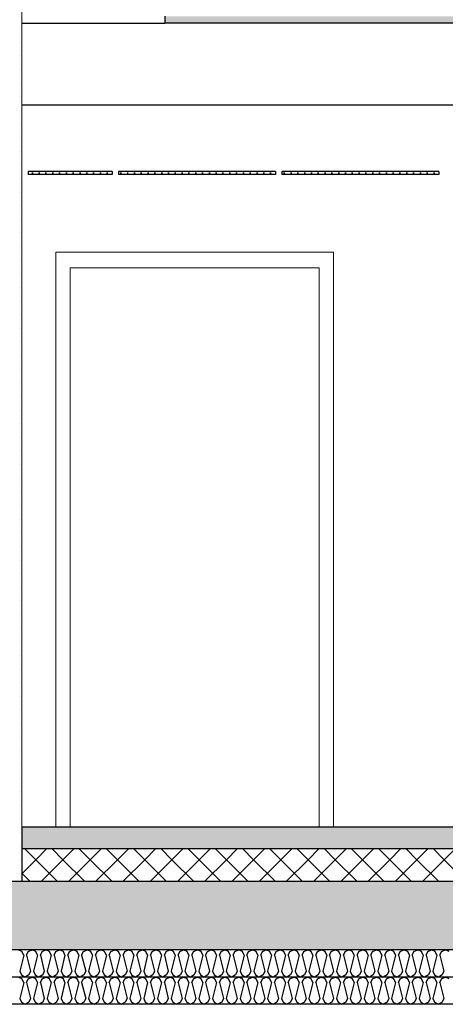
# Model space of a CAD drawing. Header units: millimetres. Extents: x -74465 to -41950, y 1470 to 14690.
# Tile 63 of 132: x -61659 to -60096, y 6670 to 10282. Entities that reach past the tile are written whole.
import ezdxf

# ---------------------------------------------------------------- set-up
doc = ezdxf.new("R2010")
doc.units = ezdxf.units.MM
doc.header["$LTSCALE"] = 0.5
doc.header["$MEASUREMENT"] = 0
doc.linetypes.add('PLINE', pattern=[0])
for name, color, linetype in [('223- Bjelker(Nye konstruksjoner)', 7, 'Continuous'), ('24-- Innervegger (Skravur)(Nye konstruksjoner)', 7, 'Continuous'), ('251- Frittbærende dekker (Skravur)(Nye konstruksjoner)', 7, 'Continuous'), ('251- Frittbærende dekker(Nye konstruksjoner)', 7, 'Continuous'), ('253- Oppforet gulv_ påstøp (Skravur)(Nye konstruksjoner)', 7, 'Continuous'), ('253- Oppforet gulv_ påstøp(Nye konstruksjoner)', 7, 'Continuous'), ('257- Systemhimlinger (Skravur)(Nye konstruksjoner)', 7, 'Continuous'), ('257- Systemhimlinger(Nye konstruksjoner)', 7, 'Continuous'), ('261- Primærkonstruksjon (tak) (Skravur)(Nye konstruksjoner)', 7, 'Continuous'), ('261- Primærkonstruksjon (tak)(Nye konstruksjoner)', 7, 'Continuous')]:
    doc.layers.add(name, color=color, linetype=linetype)
doc.layers.add('236- Innvendig kledning og overflate(Nye konstruksjoner)', color=7, linetype='Continuous', lineweight=0)
doc.layers.add('244- Vinduer_ dører_ foldevegger(Nye konstruksjoner)', color=7, linetype='Continuous', lineweight=0)
pattern_1 = [(0, (0, 0), (0, 43.30127), [0, -25]), (0, (12.5, 21.65), (0, 43.30127), [0, -25])]

# ---------------------------------------------------------------- blocks, each defined once
blk = doc.blocks.new('*X19')
at = {"layer": '253- Oppforet gulv_ påstøp (Skravur)(Nye konstruksjoner)', "linetype": 'PLINE'}
for p, q in [((-61600, 7200), (-61640, 7240)), ((-61600, 7200), (-61560, 7240)), ((-61500, 7200), (-61540, 7240)), ((-61500, 7200), (-61460, 7240)), ((-61400, 7200), (-61440, 7240)), ((-61400, 7200), (-61360, 7240)), ((-61300, 7200), (-61340, 7240)), ((-61300, 7200), (-61260, 7240)), ((-61200, 7200), (-61240, 7240)), ((-61200, 7200), (-61160, 7240)), ((-61100, 7200), (-61140, 7240)), ((-61100, 7200), (-61060, 7240)), ((-61000, 7200), (-61040, 7240)), ((-61000, 7200), (-60960, 7240)), ((-60900, 7200), (-60940, 7240)), ((-60900, 7200), (-60860, 7240)), ((-60800, 7200), (-60840, 7240)), ((-60800, 7200), (-60760, 7240)), ((-60700, 7200), (-60740, 7240)), ((-60700, 7200), (-60660, 7240)), ((-60600, 7200), (-60640, 7240)), ((-60600, 7200), (-60560, 7240)), ((-60500, 7200), (-60540, 7240)), ((-60500, 7200), (-60460, 7240)), ((-60400, 7200), (-60440, 7240)), ((-60400, 7200), (-60360, 7240)), ((-60300, 7200), (-60340, 7240)), ((-60300, 7200), (-60260, 7240)), ((-60200, 7200), (-60240, 7240)), ((-60200, 7200), (-60160, 7240)), ((-60100, 7200), (-60140, 7240)), ((-60100, 7200), (-60060, 7240)), ((-61651.6, 7148.4), (-61600, 7200)), ((-61520, 7120), (-61600, 7200)), ((-61580, 7120), (-61500, 7200)), ((-61420, 7120), (-61500, 7200)), ((-61480, 7120), (-61400, 7200)), ((-61320, 7120), (-61400, 7200)), ((-61380, 7120), (-61300, 7200)), ((-61220, 7120), (-61300, 7200)), ((-61280, 7120), (-61200, 7200)), ((-61120, 7120), (-61200, 7200)), ((-61180, 7120), (-61100, 7200)), ((-61020, 7120), (-61100, 7200)), ((-61080, 7120), (-61000, 7200)), ((-60920, 7120), (-61000, 7200)), ((-60980, 7120), (-60900, 7200)), ((-60820, 7120), (-60900, 7200)), ((-60880, 7120), (-60800, 7200)), ((-60720, 7120), (-60800, 7200)), ((-60780, 7120), (-60700, 7200)), ((-60620, 7120), (-60700, 7200)), ((-60680, 7120), (-60600, 7200)), ((-60520, 7120), (-60600, 7200)), ((-60580, 7120), (-60500, 7200)), ((-60420, 7120), (-60500, 7200)), ((-60480, 7120), (-60400, 7200)), ((-60320, 7120), (-60400, 7200)), ((-60380, 7120), (-60300, 7200)), ((-60220, 7120), (-60300, 7200)), ((-60280, 7120), (-60200, 7200)), ((-60120, 7120), (-60200, 7200)), ((-60180, 7120), (-60100, 7200)), ((-60020, 7120), (-60100, 7200)), ((-61620, 7120), (-61651.6, 7151.6))]:
    blk.add_line(p, q, dxfattribs=at)
blk = doc.blocks.new('*X21')
at = {"layer": '251- Frittbærende dekker (Skravur)(Nye konstruksjoner)', "linetype": 'PLINE'}
for p, q in [((-61650.5, 6863.5), (-61664.3, 6870)), ((-61627.5, 6863.5), (-61613.7, 6870)), ((-61599.9, 6863.5), (-61613.7, 6870)), ((-61577, 6863.5), (-61563.1, 6870)), ((-61549.3, 6863.5), (-61563.1, 6870)), ((-61526.4, 6863.5), (-61512.6, 6870)), ((-61498.7, 6863.5), (-61512.6, 6870)), ((-61475.8, 6863.5), (-61462, 6870)), ((-61448.2, 6863.5), (-61462, 6870)), ((-61425.2, 6863.5), (-61411.4, 6870)), ((-61397.6, 6863.5), (-61411.4, 6870)), ((-61374.6, 6863.5), (-61360.8, 6870)), ((-61347, 6863.5), (-61360.8, 6870)), ((-61324, 6863.5), (-61310.2, 6870)), ((-61296.4, 6863.5), (-61310.2, 6870)), ((-61273.4, 6863.5), (-61259.6, 6870)), ((-61245.8, 6863.5), (-61259.6, 6870)), ((-61222.9, 6863.5), (-61209, 6870)), ((-61195.2, 6863.5), (-61209, 6870)), ((-61172.3, 6863.5), (-61158.5, 6870)), ((-61144.6, 6863.5), (-61158.5, 6870)), ((-61121.7, 6863.5), (-61107.9, 6870)), ((-61094.1, 6863.5), (-61107.9, 6870)), ((-61071.1, 6863.5), (-61057.3, 6870)), ((-61043.5, 6863.5), (-61057.3, 6870)), ((-61020.5, 6863.5), (-61006.7, 6870)), ((-60992.9, 6863.5), (-61006.7, 6870)), ((-60969.9, 6863.5), (-60956.1, 6870)), ((-60942.3, 6863.5), (-60956.1, 6870)), ((-60919.3, 6863.5), (-60905.5, 6870)), ((-60891.7, 6863.5), (-60905.5, 6870)), ((-60868.8, 6863.5), (-60854.9, 6870)), ((-60841.1, 6863.5), (-60854.9, 6870)), ((-60818.2, 6863.5), (-60804.4, 6870)), ((-60790.5, 6863.5), (-60804.4, 6870)), ((-60767.6, 6863.5), (-60753.8, 6870)), ((-60740, 6863.5), (-60753.8, 6870)), ((-60717, 6863.5), (-60703.2, 6870)), ((-60689.4, 6863.5), (-60703.2, 6870)), ((-60666.4, 6863.5), (-60652.6, 6870)), ((-60638.8, 6863.5), (-60652.6, 6870)), ((-60615.8, 6863.5), (-60602, 6870)), ((-60588.2, 6863.5), (-60602, 6870)), ((-60565.2, 6863.5), (-60551.4, 6870)), ((-60537.6, 6863.5), (-60551.4, 6870)), ((-60514.7, 6863.5), (-60500.8, 6870)), ((-60487, 6863.5), (-60500.8, 6870)), ((-60464.1, 6863.5), (-60450.3, 6870)), ((-60436.4, 6863.5), (-60450.3, 6870)), ((-60413.5, 6863.5), (-60399.7, 6870)), ((-60385.9, 6863.5), (-60399.7, 6870)), ((-60362.9, 6863.5), (-60349.1, 6870)), ((-60335.3, 6863.5), (-60349.1, 6870)), ((-60312.3, 6863.5), (-60298.5, 6870)), ((-60284.7, 6863.5), (-60298.5, 6870)), ((-60261.7, 6863.5), (-60247.9, 6870)), ((-60234.1, 6863.5), (-60247.9, 6870)), ((-60211.1, 6863.5), (-60197.3, 6870)), ((-60183.5, 6863.5), (-60197.3, 6870)), ((-60160.5, 6863.5), (-60146.7, 6870)), ((-60132.9, 6863.5), (-60146.7, 6870)), ((-60110, 6863.5), (-60096.1, 6870)), ((-60082.3, 6863.5), (-60096.1, 6870)), ((-61644.3, 6849.9), (-61659, 6791.3)), ((-61644.3, 6849.9), (-61650.5, 6863.5)), ((-61633.7, 6849.9), (-61627.5, 6863.5)), ((-61633.7, 6849.9), (-61619, 6791.3)), ((-61593.7, 6849.9), (-61608.4, 6791.3)), ((-61593.7, 6849.9), (-61599.9, 6863.5)), ((-61583.1, 6849.9), (-61577, 6863.5)), ((-61583.1, 6849.9), (-61568.5, 6791.3)), ((-61543.2, 6849.9), (-61557.8, 6791.3)), ((-61543.2, 6849.9), (-61549.3, 6863.5)), ((-61532.5, 6849.9), (-61526.4, 6863.5)), ((-61532.5, 6849.9), (-61517.9, 6791.3)), ((-61492.6, 6849.9), (-61507.2, 6791.3)), ((-61492.6, 6849.9), (-61498.7, 6863.5)), ((-61481.9, 6849.9), (-61475.8, 6863.5)), ((-61481.9, 6849.9), (-61467.3, 6791.3)), ((-61442, 6849.9), (-61456.7, 6791.3)), ((-61442, 6849.9), (-61448.2, 6863.5)), ((-61431.4, 6849.9), (-61425.2, 6863.5)), ((-61431.4, 6849.9), (-61416.7, 6791.3)), ((-61391.4, 6849.9), (-61406.1, 6791.3)), ((-61391.4, 6849.9), (-61397.6, 6863.5)), ((-61380.8, 6849.9), (-61374.6, 6863.5)), ((-61380.8, 6849.9), (-61366.1, 6791.3)), ((-61340.8, 6849.9), (-61355.5, 6791.3)), ((-61340.8, 6849.9), (-61347, 6863.5)), ((-61330.2, 6849.9), (-61324, 6863.5)), ((-61330.2, 6849.9), (-61315.5, 6791.3)), ((-61290.2, 6849.9), (-61304.9, 6791.3)), ((-61290.2, 6849.9), (-61296.4, 6863.5)), ((-61279.6, 6849.9), (-61273.4, 6863.5)), ((-61279.6, 6849.9), (-61264.9, 6791.3)), ((-61239.6, 6849.9), (-61254.3, 6791.3)), ((-61239.6, 6849.9), (-61245.8, 6863.5)), ((-61229, 6849.9), (-61222.9, 6863.5)), ((-61229, 6849.9), (-61214.4, 6791.3)), ((-61189.1, 6849.9), (-61203.7, 6791.3)), ((-61189.1, 6849.9), (-61195.2, 6863.5)), ((-61178.4, 6849.9), (-61172.3, 6863.5)), ((-61178.4, 6849.9), (-61163.8, 6791.3)), ((-61138.5, 6849.9), (-61153.1, 6791.3)), ((-61138.5, 6849.9), (-61144.6, 6863.5)), ((-61127.8, 6849.9), (-61121.7, 6863.5)), ((-61127.8, 6849.9), (-61113.2, 6791.3)), ((-61087.9, 6849.9), (-61102.6, 6791.3)), ((-61087.9, 6849.9), (-61094.1, 6863.5)), ((-61077.3, 6849.9), (-61071.1, 6863.5)), ((-61077.3, 6849.9), (-61062.6, 6791.3)), ((-61037.3, 6849.9), (-61052, 6791.3)), ((-61037.3, 6849.9), (-61043.5, 6863.5)), ((-61026.7, 6849.9), (-61020.5, 6863.5)), ((-61026.7, 6849.9), (-61012, 6791.3)), ((-60986.7, 6849.9), (-61001.4, 6791.3)), ((-60986.7, 6849.9), (-60992.9, 6863.5)), ((-60976.1, 6849.9), (-60969.9, 6863.5)), ((-60976.1, 6849.9), (-60961.4, 6791.3)), ((-60936.1, 6849.9), (-60950.8, 6791.3)), ((-60936.1, 6849.9), (-60942.3, 6863.5)), ((-60925.5, 6849.9), (-60919.3, 6863.5)), ((-60925.5, 6849.9), (-60910.8, 6791.3)), ((-60885.5, 6849.9), (-60900.2, 6791.3)), ((-60885.5, 6849.9), (-60891.7, 6863.5)), ((-60874.9, 6849.9), (-60868.8, 6863.5)), ((-60874.9, 6849.9), (-60860.3, 6791.3)), ((-60835, 6849.9), (-60849.6, 6791.3)), ((-60835, 6849.9), (-60841.1, 6863.5)), ((-60824.3, 6849.9), (-60818.2, 6863.5)), ((-60824.3, 6849.9), (-60809.7, 6791.3)), ((-60784.4, 6849.9), (-60799, 6791.3)), ((-60784.4, 6849.9), (-60790.5, 6863.5)), ((-60773.7, 6849.9), (-60767.6, 6863.5)), ((-60773.7, 6849.9), (-60759.1, 6791.3)), ((-60733.8, 6849.9), (-60748.5, 6791.3)), ((-60733.8, 6849.9), (-60740, 6863.5)), ((-60723.2, 6849.9), (-60717, 6863.5)), ((-60723.2, 6849.9), (-60708.5, 6791.3)), ((-60683.2, 6849.9), (-60697.9, 6791.3)), ((-60683.2, 6849.9), (-60689.4, 6863.5)), ((-60672.6, 6849.9), (-60666.4, 6863.5)), ((-60672.6, 6849.9), (-60657.9, 6791.3)), ((-60632.6, 6849.9), (-60647.3, 6791.3)), ((-60632.6, 6849.9), (-60638.8, 6863.5)), ((-60622, 6849.9), (-60615.8, 6863.5)), ((-60622, 6849.9), (-60607.3, 6791.3)), ((-60582, 6849.9), (-60596.7, 6791.3)), ((-60582, 6849.9), (-60588.2, 6863.5)), ((-60571.4, 6849.9), (-60565.2, 6863.5)), ((-60571.4, 6849.9), (-60556.7, 6791.3)), ((-60531.4, 6849.9), (-60546.1, 6791.3)), ((-60531.4, 6849.9), (-60537.6, 6863.5)), ((-60520.8, 6849.9), (-60514.7, 6863.5)), ((-60520.8, 6849.9), (-60506.2, 6791.3)), ((-60480.9, 6849.9), (-60495.5, 6791.3)), ((-60480.9, 6849.9), (-60487, 6863.5)), ((-60470.2, 6849.9), (-60464.1, 6863.5)), ((-60470.2, 6849.9), (-60455.6, 6791.3)), ((-60430.3, 6849.9), (-60444.9, 6791.3)), ((-60430.3, 6849.9), (-60436.4, 6863.5)), ((-60419.6, 6849.9), (-60413.5, 6863.5)), ((-60419.6, 6849.9), (-60405, 6791.3)), ((-60379.7, 6849.9), (-60394.4, 6791.3)), ((-60379.7, 6849.9), (-60385.9, 6863.5)), ((-60369.1, 6849.9), (-60362.9, 6863.5)), ((-60369.1, 6849.9), (-60354.4, 6791.3)), ((-60329.1, 6849.9), (-60343.8, 6791.3)), ((-60329.1, 6849.9), (-60335.3, 6863.5)), ((-60318.5, 6849.9), (-60312.3, 6863.5)), ((-60318.5, 6849.9), (-60303.8, 6791.3)), ((-60278.5, 6849.9), (-60293.2, 6791.3)), ((-60278.5, 6849.9), (-60284.7, 6863.5)), ((-60267.9, 6849.9), (-60261.7, 6863.5)), ((-60267.9, 6849.9), (-60253.2, 6791.3)), ((-60227.9, 6849.9), (-60242.6, 6791.3)), ((-60227.9, 6849.9), (-60234.1, 6863.5)), ((-60217.3, 6849.9), (-60211.1, 6863.5)), ((-60217.3, 6849.9), (-60202.6, 6791.3)), ((-60177.3, 6849.9), (-60192, 6791.3)), ((-60177.3, 6849.9), (-60183.5, 6863.5)), ((-60166.7, 6849.9), (-60160.5, 6863.5)), ((-60166.7, 6849.9), (-60152, 6791.3)), ((-60126.8, 6849.9), (-60141.4, 6791.3)), ((-60126.8, 6849.9), (-60132.9, 6863.5)), ((-60116.1, 6849.9), (-60110, 6863.5)), ((-60116.1, 6849.9), (-60101.5, 6791.3)), ((-61659, 6791.3), (-61652.8, 6777.7)), ((-61652.8, 6777.7), (-61639, 6770)), ((-61625.2, 6777.7), (-61639, 6770)), ((-61619, 6791.3), (-61625.2, 6777.7)), ((-61608.4, 6791.3), (-61602.3, 6777.7)), ((-61602.3, 6777.7), (-61588.4, 6770)), ((-61574.6, 6777.7), (-61588.4, 6770)), ((-61568.5, 6791.3), (-61574.6, 6777.7)), ((-61557.8, 6791.3), (-61551.7, 6777.7)), ((-61551.7, 6777.7), (-61537.8, 6770)), ((-61524, 6777.7), (-61537.8, 6770)), ((-61517.9, 6791.3), (-61524, 6777.7)), ((-61507.2, 6791.3), (-61501.1, 6777.7)), ((-61501.1, 6777.7), (-61487.3, 6770)), ((-61473.4, 6777.7), (-61487.3, 6770)), ((-61467.3, 6791.3), (-61473.4, 6777.7)), ((-61456.7, 6791.3), (-61450.5, 6777.7)), ((-61450.5, 6777.7), (-61436.7, 6770)), ((-61422.9, 6777.7), (-61436.7, 6770)), ((-61416.7, 6791.3), (-61422.9, 6777.7)), ((-61406.1, 6791.3), (-61399.9, 6777.7)), ((-61399.9, 6777.7), (-61386.1, 6770)), ((-61372.3, 6777.7), (-61386.1, 6770)), ((-61366.1, 6791.3), (-61372.3, 6777.7)), ((-61355.5, 6791.3), (-61349.3, 6777.7)), ((-61349.3, 6777.7), (-61335.5, 6770)), ((-61321.7, 6777.7), (-61335.5, 6770)), ((-61315.5, 6791.3), (-61321.7, 6777.7)), ((-61304.9, 6791.3), (-61298.7, 6777.7)), ((-61298.7, 6777.7), (-61284.9, 6770)), ((-61271.1, 6777.7), (-61284.9, 6770)), ((-61264.9, 6791.3), (-61271.1, 6777.7)), ((-61254.3, 6791.3), (-61248.1, 6777.7)), ((-61248.1, 6777.7), (-61234.3, 6770)), ((-61220.5, 6777.7), (-61234.3, 6770)), ((-61214.4, 6791.3), (-61220.5, 6777.7)), ((-61203.7, 6791.3), (-61197.6, 6777.7)), ((-61197.6, 6777.7), (-61183.7, 6770)), ((-61169.9, 6777.7), (-61183.7, 6770)), ((-61163.8, 6791.3), (-61169.9, 6777.7)), ((-61153.1, 6791.3), (-61147, 6777.7)), ((-61147, 6777.7), (-61133.2, 6770)), ((-61119.3, 6777.7), (-61133.2, 6770)), ((-61113.2, 6791.3), (-61119.3, 6777.7)), ((-61102.6, 6791.3), (-61096.4, 6777.7)), ((-61096.4, 6777.7), (-61082.6, 6770)), ((-61068.8, 6777.7), (-61082.6, 6770)), ((-61062.6, 6791.3), (-61068.8, 6777.7)), ((-61052, 6791.3), (-61045.8, 6777.7)), ((-61045.8, 6777.7), (-61032, 6770)), ((-61018.2, 6777.7), (-61032, 6770)), ((-61012, 6791.3), (-61018.2, 6777.7)), ((-61001.4, 6791.3), (-60995.2, 6777.7)), ((-60995.2, 6777.7), (-60981.4, 6770)), ((-60967.6, 6777.7), (-60981.4, 6770)), ((-60961.4, 6791.3), (-60967.6, 6777.7)), ((-60950.8, 6791.3), (-60944.6, 6777.7)), ((-60944.6, 6777.7), (-60930.8, 6770)), ((-60917, 6777.7), (-60930.8, 6770)), ((-60910.8, 6791.3), (-60917, 6777.7)), ((-60900.2, 6791.3), (-60894, 6777.7)), ((-60894, 6777.7), (-60880.2, 6770)), ((-60866.4, 6777.7), (-60880.2, 6770)), ((-60860.3, 6791.3), (-60866.4, 6777.7)), ((-60849.6, 6791.3), (-60843.5, 6777.7)), ((-60843.5, 6777.7), (-60829.6, 6770)), ((-60815.8, 6777.7), (-60829.6, 6770)), ((-60809.7, 6791.3), (-60815.8, 6777.7)), ((-60799, 6791.3), (-60792.9, 6777.7)), ((-60792.9, 6777.7), (-60779.1, 6770)), ((-60765.2, 6777.7), (-60779.1, 6770)), ((-60759.1, 6791.3), (-60765.2, 6777.7)), ((-60748.5, 6791.3), (-60742.3, 6777.7)), ((-60742.3, 6777.7), (-60728.5, 6770)), ((-60714.7, 6777.7), (-60728.5, 6770)), ((-60708.5, 6791.3), (-60714.7, 6777.7)), ((-60697.9, 6791.3), (-60691.7, 6777.7)), ((-60691.7, 6777.7), (-60677.9, 6770)), ((-60664.1, 6777.7), (-60677.9, 6770)), ((-60657.9, 6791.3), (-60664.1, 6777.7)), ((-60647.3, 6791.3), (-60641.1, 6777.7)), ((-60641.1, 6777.7), (-60627.3, 6770)), ((-60613.5, 6777.7), (-60627.3, 6770)), ((-60607.3, 6791.3), (-60613.5, 6777.7)), ((-60596.7, 6791.3), (-60590.5, 6777.7)), ((-60590.5, 6777.7), (-60576.7, 6770)), ((-60562.9, 6777.7), (-60576.7, 6770)), ((-60556.7, 6791.3), (-60562.9, 6777.7)), ((-60546.1, 6791.3), (-60539.9, 6777.7)), ((-60539.9, 6777.7), (-60526.1, 6770)), ((-60512.3, 6777.7), (-60526.1, 6770)), ((-60506.2, 6791.3), (-60512.3, 6777.7)), ((-60495.5, 6791.3), (-60489.4, 6777.7)), ((-60489.4, 6777.7), (-60475.5, 6770)), ((-60461.7, 6777.7), (-60475.5, 6770)), ((-60455.6, 6791.3), (-60461.7, 6777.7)), ((-60444.9, 6791.3), (-60438.8, 6777.7)), ((-60438.8, 6777.7), (-60425, 6770)), ((-60411.1, 6777.7), (-60425, 6770)), ((-60405, 6791.3), (-60411.1, 6777.7)), ((-60394.4, 6791.3), (-60388.2, 6777.7)), ((-60388.2, 6777.7), (-60374.4, 6770)), ((-60360.6, 6777.7), (-60374.4, 6770)), ((-60354.4, 6791.3), (-60360.6, 6777.7)), ((-60343.8, 6791.3), (-60337.6, 6777.7)), ((-60337.6, 6777.7), (-60323.8, 6770)), ((-60310, 6777.7), (-60323.8, 6770)), ((-60303.8, 6791.3), (-60310, 6777.7)), ((-60293.2, 6791.3), (-60287, 6777.7)), ((-60287, 6777.7), (-60273.2, 6770)), ((-60259.4, 6777.7), (-60273.2, 6770)), ((-60253.2, 6791.3), (-60259.4, 6777.7)), ((-60242.6, 6791.3), (-60236.4, 6777.7)), ((-60236.4, 6777.7), (-60222.6, 6770)), ((-60208.8, 6777.7), (-60222.6, 6770)), ((-60202.6, 6791.3), (-60208.8, 6777.7)), ((-60192, 6791.3), (-60185.8, 6777.7)), ((-60185.8, 6777.7), (-60172, 6770)), ((-60158.2, 6777.7), (-60172, 6770)), ((-60152, 6791.3), (-60158.2, 6777.7)), ((-60141.4, 6791.3), (-60135.3, 6777.7)), ((-60135.3, 6777.7), (-60121.4, 6770)), ((-60107.6, 6777.7), (-60121.4, 6770)), ((-60101.5, 6791.3), (-60107.6, 6777.7))]:
    blk.add_line(p, q, dxfattribs=at)
blk = doc.blocks.new('*X22')
at = {"layer": '251- Frittbærende dekker (Skravur)(Nye konstruksjoner)', "linetype": 'PLINE'}
for p, q in [((-61650.5, 6763.5), (-61664.3, 6770)), ((-61644.3, 6749.9), (-61650.5, 6763.5)), ((-61633.7, 6749.9), (-61627.5, 6763.5)), ((-61627.5, 6763.5), (-61613.7, 6770)), ((-61599.9, 6763.5), (-61613.7, 6770)), ((-61593.7, 6749.9), (-61599.9, 6763.5)), ((-61583.1, 6749.9), (-61577, 6763.5)), ((-61577, 6763.5), (-61563.1, 6770)), ((-61549.3, 6763.5), (-61563.1, 6770)), ((-61543.2, 6749.9), (-61549.3, 6763.5)), ((-61532.5, 6749.9), (-61526.4, 6763.5)), ((-61526.4, 6763.5), (-61512.6, 6770)), ((-61498.7, 6763.5), (-61512.6, 6770)), ((-61492.6, 6749.9), (-61498.7, 6763.5)), ((-61481.9, 6749.9), (-61475.8, 6763.5)), ((-61475.8, 6763.5), (-61462, 6770)), ((-61448.2, 6763.5), (-61462, 6770)), ((-61442, 6749.9), (-61448.2, 6763.5)), ((-61431.4, 6749.9), (-61425.2, 6763.5)), ((-61425.2, 6763.5), (-61411.4, 6770)), ((-61397.6, 6763.5), (-61411.4, 6770)), ((-61391.4, 6749.9), (-61397.6, 6763.5)), ((-61380.8, 6749.9), (-61374.6, 6763.5)), ((-61374.6, 6763.5), (-61360.8, 6770)), ((-61347, 6763.5), (-61360.8, 6770)), ((-61340.8, 6749.9), (-61347, 6763.5)), ((-61330.2, 6749.9), (-61324, 6763.5)), ((-61324, 6763.5), (-61310.2, 6770)), ((-61296.4, 6763.5), (-61310.2, 6770)), ((-61290.2, 6749.9), (-61296.4, 6763.5)), ((-61279.6, 6749.9), (-61273.4, 6763.5)), ((-61273.4, 6763.5), (-61259.6, 6770)), ((-61245.8, 6763.5), (-61259.6, 6770)), ((-61239.6, 6749.9), (-61245.8, 6763.5)), ((-61229, 6749.9), (-61222.9, 6763.5)), ((-61222.9, 6763.5), (-61209, 6770)), ((-61195.2, 6763.5), (-61209, 6770)), ((-61189.1, 6749.9), (-61195.2, 6763.5)), ((-61178.4, 6749.9), (-61172.3, 6763.5)), ((-61172.3, 6763.5), (-61158.5, 6770)), ((-61144.6, 6763.5), (-61158.5, 6770)), ((-61138.5, 6749.9), (-61144.6, 6763.5)), ((-61127.8, 6749.9), (-61121.7, 6763.5)), ((-61121.7, 6763.5), (-61107.9, 6770)), ((-61094.1, 6763.5), (-61107.9, 6770)), ((-61087.9, 6749.9), (-61094.1, 6763.5)), ((-61077.3, 6749.9), (-61071.1, 6763.5)), ((-61071.1, 6763.5), (-61057.3, 6770)), ((-61043.5, 6763.5), (-61057.3, 6770)), ((-61037.3, 6749.9), (-61043.5, 6763.5)), ((-61026.7, 6749.9), (-61020.5, 6763.5)), ((-61020.5, 6763.5), (-61006.7, 6770)), ((-60992.9, 6763.5), (-61006.7, 6770)), ((-60986.7, 6749.9), (-60992.9, 6763.5)), ((-60976.1, 6749.9), (-60969.9, 6763.5)), ((-60969.9, 6763.5), (-60956.1, 6770)), ((-60942.3, 6763.5), (-60956.1, 6770)), ((-60936.1, 6749.9), (-60942.3, 6763.5)), ((-60925.5, 6749.9), (-60919.3, 6763.5)), ((-60919.3, 6763.5), (-60905.5, 6770)), ((-60891.7, 6763.5), (-60905.5, 6770)), ((-60885.5, 6749.9), (-60891.7, 6763.5)), ((-60874.9, 6749.9), (-60868.8, 6763.5)), ((-60868.8, 6763.5), (-60854.9, 6770)), ((-60841.1, 6763.5), (-60854.9, 6770)), ((-60835, 6749.9), (-60841.1, 6763.5)), ((-60824.3, 6749.9), (-60818.2, 6763.5)), ((-60818.2, 6763.5), (-60804.4, 6770)), ((-60790.5, 6763.5), (-60804.4, 6770)), ((-60784.4, 6749.9), (-60790.5, 6763.5)), ((-60773.7, 6749.9), (-60767.6, 6763.5)), ((-60767.6, 6763.5), (-60753.8, 6770)), ((-60740, 6763.5), (-60753.8, 6770)), ((-60733.8, 6749.9), (-60740, 6763.5)), ((-60723.2, 6749.9), (-60717, 6763.5)), ((-60717, 6763.5), (-60703.2, 6770)), ((-60689.4, 6763.5), (-60703.2, 6770)), ((-60683.2, 6749.9), (-60689.4, 6763.5)), ((-60672.6, 6749.9), (-60666.4, 6763.5)), ((-60666.4, 6763.5), (-60652.6, 6770)), ((-60638.8, 6763.5), (-60652.6, 6770)), ((-60632.6, 6749.9), (-60638.8, 6763.5)), ((-60622, 6749.9), (-60615.8, 6763.5)), ((-60615.8, 6763.5), (-60602, 6770)), ((-60588.2, 6763.5), (-60602, 6770)), ((-60582, 6749.9), (-60588.2, 6763.5)), ((-60571.4, 6749.9), (-60565.2, 6763.5)), ((-60565.2, 6763.5), (-60551.4, 6770)), ((-60537.6, 6763.5), (-60551.4, 6770)), ((-60531.4, 6749.9), (-60537.6, 6763.5)), ((-60520.8, 6749.9), (-60514.7, 6763.5)), ((-60514.7, 6763.5), (-60500.8, 6770)), ((-60487, 6763.5), (-60500.8, 6770)), ((-60480.9, 6749.9), (-60487, 6763.5)), ((-60470.2, 6749.9), (-60464.1, 6763.5)), ((-60464.1, 6763.5), (-60450.3, 6770)), ((-60436.4, 6763.5), (-60450.3, 6770)), ((-60430.3, 6749.9), (-60436.4, 6763.5)), ((-60419.6, 6749.9), (-60413.5, 6763.5)), ((-60413.5, 6763.5), (-60399.7, 6770)), ((-60385.9, 6763.5), (-60399.7, 6770)), ((-60379.7, 6749.9), (-60385.9, 6763.5)), ((-60369.1, 6749.9), (-60362.9, 6763.5)), ((-60362.9, 6763.5), (-60349.1, 6770)), ((-60335.3, 6763.5), (-60349.1, 6770)), ((-60329.1, 6749.9), (-60335.3, 6763.5)), ((-60318.5, 6749.9), (-60312.3, 6763.5)), ((-60312.3, 6763.5), (-60298.5, 6770)), ((-60284.7, 6763.5), (-60298.5, 6770)), ((-60278.5, 6749.9), (-60284.7, 6763.5)), ((-60267.9, 6749.9), (-60261.7, 6763.5)), ((-60261.7, 6763.5), (-60247.9, 6770)), ((-60234.1, 6763.5), (-60247.9, 6770)), ((-60227.9, 6749.9), (-60234.1, 6763.5)), ((-60217.3, 6749.9), (-60211.1, 6763.5)), ((-60211.1, 6763.5), (-60197.3, 6770)), ((-60183.5, 6763.5), (-60197.3, 6770)), ((-60177.3, 6749.9), (-60183.5, 6763.5)), ((-60166.7, 6749.9), (-60160.5, 6763.5)), ((-60160.5, 6763.5), (-60146.7, 6770)), ((-60132.9, 6763.5), (-60146.7, 6770)), ((-60126.8, 6749.9), (-60132.9, 6763.5)), ((-60116.1, 6749.9), (-60110, 6763.5)), ((-60110, 6763.5), (-60096.1, 6770)), ((-60082.3, 6763.5), (-60096.1, 6770)), ((-61644.3, 6749.9), (-61659, 6691.3)), ((-61633.7, 6749.9), (-61619, 6691.3)), ((-61593.7, 6749.9), (-61608.4, 6691.3)), ((-61583.1, 6749.9), (-61568.5, 6691.3)), ((-61543.2, 6749.9), (-61557.8, 6691.3)), ((-61532.5, 6749.9), (-61517.9, 6691.3)), ((-61492.6, 6749.9), (-61507.2, 6691.3)), ((-61481.9, 6749.9), (-61467.3, 6691.3)), ((-61442, 6749.9), (-61456.7, 6691.3)), ((-61431.4, 6749.9), (-61416.7, 6691.3)), ((-61391.4, 6749.9), (-61406.1, 6691.3)), ((-61380.8, 6749.9), (-61366.1, 6691.3)), ((-61340.8, 6749.9), (-61355.5, 6691.3)), ((-61330.2, 6749.9), (-61315.5, 6691.3)), ((-61290.2, 6749.9), (-61304.9, 6691.3)), ((-61279.6, 6749.9), (-61264.9, 6691.3)), ((-61239.6, 6749.9), (-61254.3, 6691.3)), ((-61229, 6749.9), (-61214.4, 6691.3)), ((-61189.1, 6749.9), (-61203.7, 6691.3)), ((-61178.4, 6749.9), (-61163.8, 6691.3)), ((-61138.5, 6749.9), (-61153.1, 6691.3)), ((-61127.8, 6749.9), (-61113.2, 6691.3)), ((-61087.9, 6749.9), (-61102.6, 6691.3)), ((-61077.3, 6749.9), (-61062.6, 6691.3)), ((-61037.3, 6749.9), (-61052, 6691.3)), ((-61026.7, 6749.9), (-61012, 6691.3)), ((-60986.7, 6749.9), (-61001.4, 6691.3)), ((-60976.1, 6749.9), (-60961.4, 6691.3)), ((-60936.1, 6749.9), (-60950.8, 6691.3)), ((-60925.5, 6749.9), (-60910.8, 6691.3)), ((-60885.5, 6749.9), (-60900.2, 6691.3)), ((-60874.9, 6749.9), (-60860.3, 6691.3)), ((-60835, 6749.9), (-60849.6, 6691.3)), ((-60824.3, 6749.9), (-60809.7, 6691.3)), ((-60784.4, 6749.9), (-60799, 6691.3)), ((-60773.7, 6749.9), (-60759.1, 6691.3)), ((-60733.8, 6749.9), (-60748.5, 6691.3)), ((-60723.2, 6749.9), (-60708.5, 6691.3)), ((-60683.2, 6749.9), (-60697.9, 6691.3)), ((-60672.6, 6749.9), (-60657.9, 6691.3)), ((-60632.6, 6749.9), (-60647.3, 6691.3)), ((-60622, 6749.9), (-60607.3, 6691.3)), ((-60582, 6749.9), (-60596.7, 6691.3)), ((-60571.4, 6749.9), (-60556.7, 6691.3)), ((-60531.4, 6749.9), (-60546.1, 6691.3)), ((-60520.8, 6749.9), (-60506.2, 6691.3)), ((-60480.9, 6749.9), (-60495.5, 6691.3)), ((-60470.2, 6749.9), (-60455.6, 6691.3)), ((-60430.3, 6749.9), (-60444.9, 6691.3)), ((-60419.6, 6749.9), (-60405, 6691.3)), ((-60379.7, 6749.9), (-60394.4, 6691.3)), ((-60369.1, 6749.9), (-60354.4, 6691.3)), ((-60329.1, 6749.9), (-60343.8, 6691.3)), ((-60318.5, 6749.9), (-60303.8, 6691.3)), ((-60278.5, 6749.9), (-60293.2, 6691.3)), ((-60267.9, 6749.9), (-60253.2, 6691.3)), ((-60227.9, 6749.9), (-60242.6, 6691.3)), ((-60217.3, 6749.9), (-60202.6, 6691.3)), ((-60177.3, 6749.9), (-60192, 6691.3)), ((-60166.7, 6749.9), (-60152, 6691.3)), ((-60126.8, 6749.9), (-60141.4, 6691.3)), ((-60116.1, 6749.9), (-60101.5, 6691.3)), ((-61659, 6691.3), (-61652.8, 6677.7)), ((-61619, 6691.3), (-61625.2, 6677.7)), ((-61608.4, 6691.3), (-61602.3, 6677.7)), ((-61568.5, 6691.3), (-61574.6, 6677.7)), ((-61557.8, 6691.3), (-61551.7, 6677.7)), ((-61517.9, 6691.3), (-61524, 6677.7)), ((-61507.2, 6691.3), (-61501.1, 6677.7)), ((-61467.3, 6691.3), (-61473.4, 6677.7)), ((-61456.7, 6691.3), (-61450.5, 6677.7)), ((-61416.7, 6691.3), (-61422.9, 6677.7)), ((-61406.1, 6691.3), (-61399.9, 6677.7)), ((-61366.1, 6691.3), (-61372.3, 6677.7)), ((-61355.5, 6691.3), (-61349.3, 6677.7)), ((-61315.5, 6691.3), (-61321.7, 6677.7)), ((-61304.9, 6691.3), (-61298.7, 6677.7)), ((-61264.9, 6691.3), (-61271.1, 6677.7)), ((-61254.3, 6691.3), (-61248.1, 6677.7)), ((-61214.4, 6691.3), (-61220.5, 6677.7)), ((-61203.7, 6691.3), (-61197.6, 6677.7)), ((-61163.8, 6691.3), (-61169.9, 6677.7)), ((-61153.1, 6691.3), (-61147, 6677.7)), ((-61113.2, 6691.3), (-61119.3, 6677.7)), ((-61102.6, 6691.3), (-61096.4, 6677.7)), ((-61062.6, 6691.3), (-61068.8, 6677.7)), ((-61052, 6691.3), (-61045.8, 6677.7)), ((-61012, 6691.3), (-61018.2, 6677.7)), ((-61001.4, 6691.3), (-60995.2, 6677.7)), ((-60961.4, 6691.3), (-60967.6, 6677.7)), ((-60950.8, 6691.3), (-60944.6, 6677.7)), ((-60910.8, 6691.3), (-60917, 6677.7)), ((-60900.2, 6691.3), (-60894, 6677.7)), ((-60860.3, 6691.3), (-60866.4, 6677.7)), ((-60849.6, 6691.3), (-60843.5, 6677.7)), ((-60809.7, 6691.3), (-60815.8, 6677.7)), ((-60799, 6691.3), (-60792.9, 6677.7)), ((-60759.1, 6691.3), (-60765.2, 6677.7)), ((-60748.5, 6691.3), (-60742.3, 6677.7)), ((-60708.5, 6691.3), (-60714.7, 6677.7)), ((-60697.9, 6691.3), (-60691.7, 6677.7)), ((-60657.9, 6691.3), (-60664.1, 6677.7)), ((-60647.3, 6691.3), (-60641.1, 6677.7)), ((-60607.3, 6691.3), (-60613.5, 6677.7)), ((-60596.7, 6691.3), (-60590.5, 6677.7)), ((-60556.7, 6691.3), (-60562.9, 6677.7)), ((-60546.1, 6691.3), (-60539.9, 6677.7)), ((-60506.2, 6691.3), (-60512.3, 6677.7)), ((-60495.5, 6691.3), (-60489.4, 6677.7)), ((-60455.6, 6691.3), (-60461.7, 6677.7)), ((-60444.9, 6691.3), (-60438.8, 6677.7)), ((-60405, 6691.3), (-60411.1, 6677.7)), ((-60394.4, 6691.3), (-60388.2, 6677.7)), ((-60354.4, 6691.3), (-60360.6, 6677.7)), ((-60343.8, 6691.3), (-60337.6, 6677.7)), ((-60303.8, 6691.3), (-60310, 6677.7)), ((-60293.2, 6691.3), (-60287, 6677.7)), ((-60253.2, 6691.3), (-60259.4, 6677.7)), ((-60242.6, 6691.3), (-60236.4, 6677.7)), ((-60202.6, 6691.3), (-60208.8, 6677.7)), ((-60192, 6691.3), (-60185.8, 6677.7)), ((-60152, 6691.3), (-60158.2, 6677.7)), ((-60141.4, 6691.3), (-60135.3, 6677.7)), ((-60101.5, 6691.3), (-60107.6, 6677.7)), ((-61652.8, 6677.7), (-61639, 6670)), ((-61625.2, 6677.7), (-61639, 6670)), ((-61602.3, 6677.7), (-61588.4, 6670)), ((-61574.6, 6677.7), (-61588.4, 6670)), ((-61551.7, 6677.7), (-61537.8, 6670)), ((-61524, 6677.7), (-61537.8, 6670)), ((-61501.1, 6677.7), (-61487.3, 6670)), ((-61473.4, 6677.7), (-61487.3, 6670)), ((-61450.5, 6677.7), (-61436.7, 6670)), ((-61422.9, 6677.7), (-61436.7, 6670)), ((-61399.9, 6677.7), (-61386.1, 6670)), ((-61372.3, 6677.7), (-61386.1, 6670)), ((-61349.3, 6677.7), (-61335.5, 6670)), ((-61321.7, 6677.7), (-61335.5, 6670)), ((-61298.7, 6677.7), (-61284.9, 6670)), ((-61271.1, 6677.7), (-61284.9, 6670)), ((-61248.1, 6677.7), (-61234.3, 6670)), ((-61220.5, 6677.7), (-61234.3, 6670)), ((-61197.6, 6677.7), (-61183.7, 6670)), ((-61169.9, 6677.7), (-61183.7, 6670)), ((-61147, 6677.7), (-61133.2, 6670)), ((-61119.3, 6677.7), (-61133.2, 6670)), ((-61096.4, 6677.7), (-61082.6, 6670)), ((-61068.8, 6677.7), (-61082.6, 6670)), ((-61045.8, 6677.7), (-61032, 6670)), ((-61018.2, 6677.7), (-61032, 6670)), ((-60995.2, 6677.7), (-60981.4, 6670)), ((-60967.6, 6677.7), (-60981.4, 6670)), ((-60944.6, 6677.7), (-60930.8, 6670)), ((-60917, 6677.7), (-60930.8, 6670)), ((-60894, 6677.7), (-60880.2, 6670)), ((-60866.4, 6677.7), (-60880.2, 6670)), ((-60843.5, 6677.7), (-60829.6, 6670)), ((-60815.8, 6677.7), (-60829.6, 6670)), ((-60792.9, 6677.7), (-60779.1, 6670)), ((-60765.2, 6677.7), (-60779.1, 6670)), ((-60742.3, 6677.7), (-60728.5, 6670)), ((-60714.7, 6677.7), (-60728.5, 6670)), ((-60691.7, 6677.7), (-60677.9, 6670)), ((-60664.1, 6677.7), (-60677.9, 6670)), ((-60641.1, 6677.7), (-60627.3, 6670)), ((-60613.5, 6677.7), (-60627.3, 6670)), ((-60590.5, 6677.7), (-60576.7, 6670)), ((-60562.9, 6677.7), (-60576.7, 6670)), ((-60539.9, 6677.7), (-60526.1, 6670)), ((-60512.3, 6677.7), (-60526.1, 6670)), ((-60489.4, 6677.7), (-60475.5, 6670)), ((-60461.7, 6677.7), (-60475.5, 6670)), ((-60438.8, 6677.7), (-60425, 6670)), ((-60411.1, 6677.7), (-60425, 6670)), ((-60388.2, 6677.7), (-60374.4, 6670)), ((-60360.6, 6677.7), (-60374.4, 6670)), ((-60337.6, 6677.7), (-60323.8, 6670)), ((-60310, 6677.7), (-60323.8, 6670)), ((-60287, 6677.7), (-60273.2, 6670)), ((-60259.4, 6677.7), (-60273.2, 6670)), ((-60236.4, 6677.7), (-60222.6, 6670)), ((-60208.8, 6677.7), (-60222.6, 6670)), ((-60185.8, 6677.7), (-60172, 6670)), ((-60158.2, 6677.7), (-60172, 6670)), ((-60135.3, 6677.7), (-60121.4, 6670)), ((-60107.6, 6677.7), (-60121.4, 6670))]:
    blk.add_line(p, q, dxfattribs=at)

msp = doc.modelspace()

# ---------------------------------------------------------------- hatches: boundary and pattern name
at = {"layer": '24-- Innervegger (Skravur)(Nye konstruksjoner)', "linetype": 'Continuous'}
h = msp.add_hatch(dxfattribs=at)
h.set_pattern_fill('Gips', color=256, style=0, pattern_type=2)
h.set_pattern_definition([(270, (0, 0), (86.60254, 0), [0, -50]), (270, (43.3, -25), (86.60254, 0), [0, -50])])
h.paths.add_polyline_path([(-61664.1, 7120), (-61651.6, 7120), (-61651.6, 10636.8), (-61664.1, 10639.1)])
at = {"layer": '251- Frittbærende dekker (Skravur)(Nye konstruksjoner)', "linetype": 'Continuous'}
h = msp.add_hatch(dxfattribs=at)
h.set_pattern_fill('Betong_strukturell', color=256, style=0, pattern_type=2)
h.set_pattern_definition([(0, (0, 0), (0, 311.7692), [30, -150]), (0, (90, 155.9), (0, 311.7692), [30, -150]), (60, (0, 0), (-270, 155.8846), [30, -150]), (60, (180, 0), (-270, 155.8846), [30, -150]), (120, (30, 0), (270, 155.8846), [30, -150]), (120, (210, 0), (270, 155.8846), [30, -150]), (0, (0, 30), (0, 60), [0, -60, 0, -90.000004]), (45, (30, 30), (-42.42641, 42.42641), [0, -45, 0, -75.000003])])
h.paths.add_polyline_path([(-67676.6, 6870), (-54884.6, 6870), (-54884.6, 7120), (-67676.6, 7120)])
at = {"layer": '253- Oppforet gulv_ påstøp (Skravur)(Nye konstruksjoner)', "linetype": 'Continuous'}
h = msp.add_hatch(dxfattribs=at)
h.set_pattern_fill('Betong_lett', color=256, style=0, pattern_type=2)
h.set_pattern_definition([(0, (0, 0), (0, 389.7114), [24.375, -200.625]), (0, (112.5, 194.86), (0, 389.7114), [24.375, -200.625]), (60, (0, 0), (-337.5, 194.8557), [24.375, -200.625]), (60, (225, 0), (-337.5, 194.8557), [24.375, -200.625]), (120, (24.37, 0), (337.5, 194.8557), [24.375, -200.625]), (120, (249.38, 0), (337.5, 194.8557), [24.375, -200.625]), (0, (0, 37.5), (0, 75), [0, -75, 0, -112.5]), (45, (37.5, 37.5), (-53.03301, 53.03301), [0, -56.25, 0, -93.75])])
h.paths.add_polyline_path([(-55014.1, 7320), (-61651.6, 7320), (-61651.6, 7240), (-55014.1, 7240)])
at = {"layer": '257- Systemhimlinger (Skravur)(Nye konstruksjoner)', "linetype": 'Continuous'}
h = msp.add_hatch(dxfattribs=at)
h.set_pattern_fill('Prikker_tett', color=256, style=0, pattern_type=2)
h.set_pattern_definition(pattern_1)
h.paths.add_polyline_path([(-61627.6, 9714), (-61319.8, 9714), (-61319.8, 9726), (-61627.6, 9726)])
h = msp.add_hatch(dxfattribs=at)
h.set_pattern_fill('Prikker_tett', color=256, style=0, pattern_type=2)
h.set_pattern_definition(pattern_1)
h.paths.add_polyline_path([(-61295.8, 9714), (-60719.8, 9714), (-60719.8, 9726), (-61295.8, 9726)])
h = msp.add_hatch(dxfattribs=at)
h.set_pattern_fill('Prikker_tett', color=256, style=0, pattern_type=2)
h.set_pattern_definition(pattern_1)
h.paths.add_polyline_path([(-60695.8, 9714), (-60119.8, 9714), (-60119.8, 9726), (-60695.8, 9726)])
at = {"layer": '261- Primærkonstruksjon (tak) (Skravur)(Nye konstruksjoner)', "linetype": 'Continuous'}
h = msp.add_hatch(dxfattribs=at)
h.set_pattern_fill('Prikker_tett', color=256, style=0, pattern_type=2)
h.set_pattern_definition(pattern_1)
h.paths.add_polyline_path([(-61126.6, 10295), (-61126.6, 10270), (-54826.6, 10270), (-54826.6, 10295)])

# ---------------------------------------------------------------- linework, layer by layer
at = {"layer": '223- Bjelker(Nye konstruksjoner)', "linetype": 'PLINE'}
for p, q in [((-61651.6, 10270), (-61126.6, 10270)), ((-61651.6, 9970), (-58669.1, 9970))]:
    msp.add_line(p, q, dxfattribs=at)
at = {"layer": '236- Innvendig kledning og overflate(Nye konstruksjoner)', "linetype": 'PLINE'}
msp.add_line((-61651.6, 10636.8), (-61651.6, 7320), dxfattribs=at)
at = {"layer": '244- Vinduer_ dører_ foldevegger(Nye konstruksjoner)', "linetype": 'PLINE'}
for p, q in [((-61526.6, 9430), (-60506.6, 9430)), ((-61526.6, 9360), (-61526.6, 9430)), ((-60506.6, 9430), (-60506.6, 9360)), ((-61526.6, 7320), (-61526.6, 9360)), ((-60559.6, 9372), (-61473.6, 9372)), ((-61473.6, 9372), (-61473.6, 7320)), ((-60559.6, 7320), (-60559.6, 9372)), ((-60506.6, 9360), (-60506.6, 7320))]:
    msp.add_line(p, q, dxfattribs=at)
at = {"layer": '251- Frittbærende dekker(Nye konstruksjoner)', "linetype": 'PLINE'}
for p, q in [((-54826.6, 6870), (-67126.6, 6870)), ((-54826.6, 6770), (-67126.6, 6770)), ((-54826.6, 6670), (-67126.6, 6670))]:
    msp.add_line(p, q, dxfattribs=at)
at = {"layer": '251- Frittbærende dekker(Nye konstruksjoner)', "linetype": 'PLINE', "flags": 128}
msp.add_lwpolyline([(-54851.6, 7120), (-55001.6, 7120), (-61651.6, 7120), (-61664.1, 7120), (-61676.6, 7120), (-61876.6, 7120), (-61889.1, 7120), (-61901.6, 7120), (-67576.6, 7120), (-67676.6, 7120)], dxfattribs=at)
at = {"layer": '253- Oppforet gulv_ påstøp(Nye konstruksjoner)', "linetype": 'PLINE'}
for p, q in [((-61651.6, 7320), (-61651.6, 7240)), ((-55014.1, 7320), (-61651.6, 7320)), ((-61651.6, 7240), (-61651.6, 7120))]:
    msp.add_line(p, q, dxfattribs=at)
at = {"layer": '253- Oppforet gulv_ påstøp(Nye konstruksjoner)', "linetype": 'PLINE', "flags": 128}
msp.add_lwpolyline([(-55001.6, 7240), (-55014.1, 7240), (-61651.6, 7240)], dxfattribs=at)
at = {"layer": '257- Systemhimlinger(Nye konstruksjoner)', "linetype": 'PLINE'}
for p, q in [((-61627.6, 9726), (-61627.6, 9714)), ((-61319.8, 9726), (-61627.6, 9726)), ((-61319.8, 9726), (-61319.8, 9714)), ((-61295.8, 9726), (-61295.8, 9714)), ((-60719.8, 9726), (-61295.8, 9726)), ((-60719.8, 9726), (-60719.8, 9714)), ((-60695.8, 9726), (-60695.8, 9714)), ((-60119.8, 9726), (-60695.8, 9726)), ((-60119.8, 9726), (-60119.8, 9714)), ((-61319.8, 9714), (-61627.6, 9714)), ((-60719.8, 9714), (-61295.8, 9714)), ((-60119.8, 9714), (-60695.8, 9714))]:
    msp.add_line(p, q, dxfattribs=at)
at = {"layer": '261- Primærkonstruksjon (tak)(Nye konstruksjoner)', "linetype": 'PLINE'}
for p in [(-61126.6, 10295), (-54826.6, 10270)]:
    msp.add_line(p, (-61126.6, 10270), dxfattribs=at)

# ---------------------------------------------------------------- block references
at = {"layer": '251- Frittbærende dekker(Nye konstruksjoner)'}
for name in ['*X21', '*X22']:
    msp.add_blockref(name, (0, 0), dxfattribs=at)
at = {"layer": '253- Oppforet gulv_ påstøp(Nye konstruksjoner)'}
msp.add_blockref('*X19', (0, 0), dxfattribs=at)

doc.saveas('drawing.dxf')
